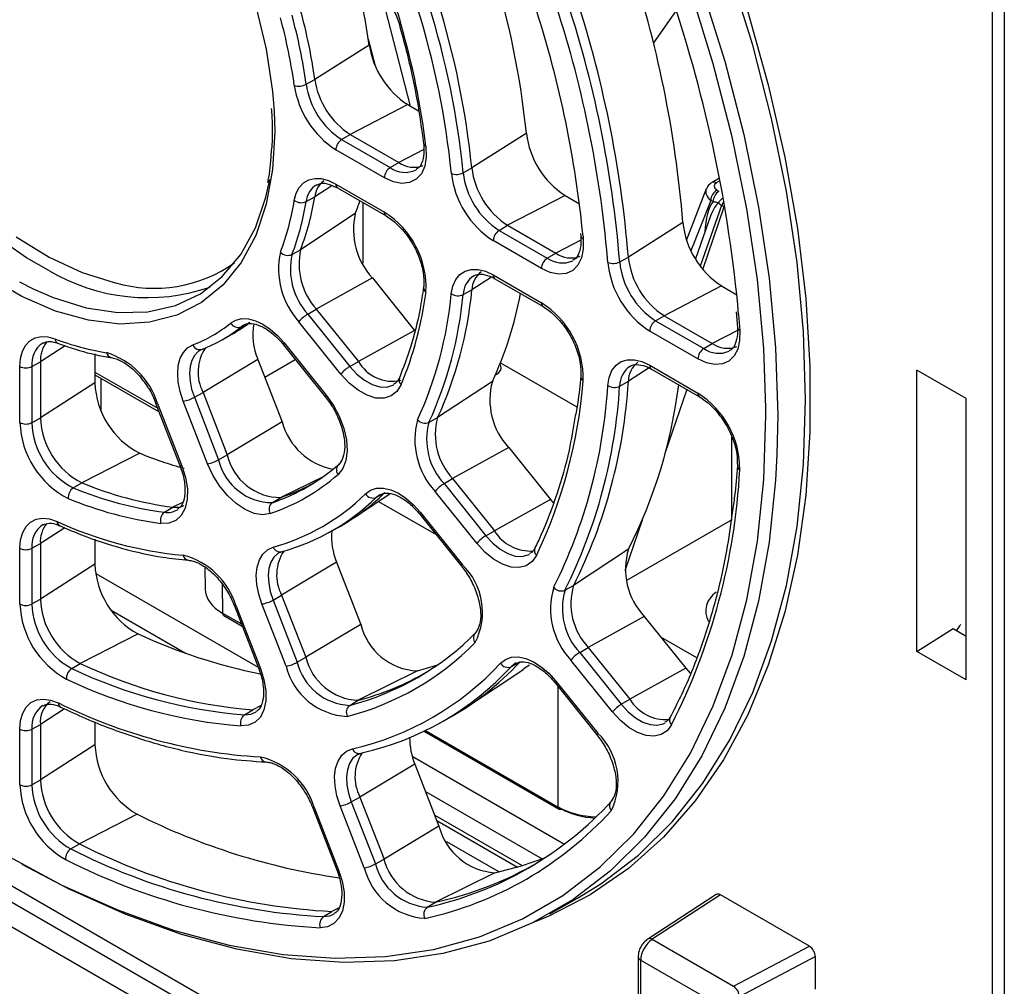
# Paper-space layout 'Sheet1' of a CAD drawing. Header units: millimetres. Extents: x 0 to 420, y 0 to 297.
# Tile 98 of 130: x 318 to 330, y 165 to 177. Entities that reach past the tile are written whole.
import ezdxf

# ---------------------------------------------------------------- set-up
doc = ezdxf.new("R2010")
doc.units = ezdxf.units.MM
doc.layers.add('SLD-0', color=179, linetype='Continuous')

psp = doc.layouts.new('Sheet1')

# ---------------------------------------------------------------- linework, layer by layer
at = {"layer": 'SLD-0', "color": 179, "linetype": 'Continuous', "lineweight": 25}
for p, q in [((329.382, 159.796), (329.382, 199.778)), ((329.523, 199.777), (329.523, 159.792)), ((267.044, 195.59), (328.477, 160.126)), ((266.846, 195.415), (328.279, 159.95)), ((326.554, 176.393), (326.283, 177.265)), ((326.089, 176.172), (325.821, 177.038)), ((320.69, 176.854), (320.814, 176.344)), ((325.65, 176.8), (325.382, 176.419)), ((326.496, 176.786), (326.738, 175.924)), ((322.03, 176.393), (321.386, 175.988)), ((326.777, 175.526), (326.554, 176.393)), ((320.814, 176.344), (320.889, 175.848)), ((326.311, 175.313), (326.089, 176.172)), ((321.284, 175.931), (321.386, 175.988)), ((326.738, 175.924), (326.933, 175.07)), ((320.889, 175.848), (320.907, 175.615)), ((322.483, 175.691), (321.804, 175.34)), ((322.483, 175.691), (322.612, 175.617)), ((326.952, 174.67), (326.777, 175.526)), ((321.704, 175.28), (321.804, 175.34)), ((321.804, 175.34), (322.377, 175.009)), ((323.883, 175.352), (323.24, 174.945)), ((321.704, 175.28), (322.277, 174.949)), ((326.484, 174.463), (326.311, 175.313)), ((322.208, 174.828), (321.635, 175.158)), ((322.699, 175.203), (322.703, 175.077)), ((322.277, 174.949), (322.377, 175.009)), ((322.703, 175.077), (322.685, 174.967)), ((326.933, 175.07), (327.081, 174.229)), ((322.582, 174.922), (322.589, 174.926)), ((322.645, 174.876), (322.584, 174.81)), ((322.685, 174.967), (322.645, 174.876)), ((323.138, 174.888), (323.24, 174.945)), ((320.811, 174.601), (320.857, 174.808)), ((321.204, 174.715), (321.253, 174.768)), ((321.253, 174.768), (321.315, 174.804)), ((321.315, 174.804), (321.386, 174.821)), ((321.386, 174.821), (321.464, 174.818)), ((321.464, 174.818), (321.548, 174.795)), ((321.548, 174.795), (321.635, 174.754)), ((321.635, 174.754), (322.208, 174.423)), ((322.314, 174.78), (322.208, 174.828)), ((322.415, 174.76), (322.314, 174.78)), ((322.506, 174.771), (322.415, 174.76)), ((322.584, 174.81), (322.506, 174.771)), ((326.162, 174.823), (326.075, 174.773)), ((321.145, 174.561), (321.167, 174.645)), ((321.167, 174.645), (321.204, 174.715)), ((321.656, 174.708), (322.228, 174.378)), ((326.007, 174.696), (325.772, 174.097)), ((326.13, 174.684), (326.156, 174.669)), ((327.078, 173.829), (326.952, 174.67)), ((320.686, 174.237), (320.811, 174.601)), ((321.284, 174.547), (321.386, 174.603)), ((324.34, 174.619), (323.661, 174.268)), ((324.34, 174.619), (324.511, 174.521)), ((326.085, 174.547), (326.059, 174.562)), ((321.865, 174.405), (321.219, 173.98)), ((326.218, 174.484), (326.188, 174.502)), ((326.609, 173.63), (326.484, 174.463)), ((325.73, 174.301), (325.087, 173.892)), ((326.058, 174.378), (325.878, 173.871)), ((320.513, 173.922), (320.686, 174.237)), ((323.561, 174.208), (323.661, 174.268)), ((323.561, 174.208), (324.13, 173.88)), ((323.661, 174.268), (324.231, 173.94)), ((324.523, 174.169), (324.526, 174.139)), ((327.081, 174.229), (327.18, 173.405)), ((317.865, 174.131), (318.254, 173.892)), ((324.061, 173.758), (323.492, 174.087)), ((324.526, 174.139), (324.526, 174.14)), ((324.555, 174.107), (324.555, 173.987)), ((321.118, 173.924), (321.219, 173.98)), ((324.13, 173.88), (324.231, 173.94)), ((324.555, 173.987), (324.533, 173.882)), ((318.254, 173.892), (318.641, 173.712)), ((320.295, 173.662), (320.513, 173.922)), ((324.533, 173.882), (324.491, 173.797)), ((324.985, 173.835), (325.087, 173.892)), ((327.154, 173.009), (327.078, 173.829)), ((318.641, 173.712), (319.021, 173.593)), ((323.1, 173.687), (323.161, 173.728)), ((323.161, 173.728), (323.234, 173.748)), ((323.234, 173.748), (323.315, 173.747)), ((323.315, 173.747), (323.402, 173.725)), ((323.402, 173.725), (323.492, 173.682)), ((324.164, 173.711), (324.061, 173.758)), ((324.263, 173.691), (324.164, 173.711)), ((324.353, 173.699), (324.263, 173.691)), ((324.43, 173.735), (324.353, 173.699)), ((324.491, 173.797), (324.43, 173.735)), ((319.021, 173.593), (319.034, 173.589)), ((320.037, 173.461), (320.295, 173.662)), ((322.066, 173.646), (321.405, 173.279)), ((322.066, 173.646), (322.563, 173.028)), ((323.017, 173.551), (323.051, 173.628)), ((323.051, 173.628), (323.1, 173.687)), ((323.492, 173.682), (324.061, 173.354)), ((323.512, 173.637), (324.082, 173.308)), ((326.684, 172.816), (326.609, 173.63)), ((318.064, 173.519), (318.299, 173.417)), ((322.998, 173.46), (323.017, 173.551)), ((323.138, 173.45), (323.24, 173.507)), ((326.188, 173.552), (325.509, 173.201)), ((326.188, 173.552), (326.367, 173.449)), ((318.299, 173.417), (318.688, 173.295)), ((319.742, 173.322), (320.037, 173.461)), ((327.18, 173.405), (327.229, 172.604)), ((318.688, 173.295), (319.062, 173.238)), ((319.062, 173.238), (319.415, 173.247)), ((319.415, 173.247), (319.742, 173.322)), ((321.304, 173.22), (321.405, 173.279)), ((321.405, 173.279), (321.902, 172.662)), ((326.358, 173.248), (326.373, 173.061)), ((320.394, 173.114), (320.455, 173.15)), ((320.455, 173.15), (320.526, 173.167)), ((320.526, 173.167), (320.605, 173.164)), ((320.605, 173.164), (320.689, 173.142)), ((320.689, 173.142), (320.775, 173.101)), ((321.696, 172.512), (321.199, 173.13)), ((321.304, 173.22), (321.801, 172.603)), ((325.409, 173.142), (325.509, 173.201)), ((325.409, 173.142), (325.977, 172.814)), ((325.509, 173.201), (326.077, 172.874)), ((320.493, 173.033), (320.596, 173.102)), ((320.548, 173.091), (320.518, 173.071)), ((320.775, 173.101), (320.862, 173.043)), ((320.862, 173.043), (320.946, 172.968)), ((322.563, 173.028), (321.902, 172.662)), ((325.907, 172.692), (325.34, 173.02)), ((326.402, 173.027), (326.4, 172.91)), ((327.179, 172.213), (327.154, 173.009)), ((317.974, 172.851), (318.024, 172.904)), ((318.024, 172.904), (318.086, 172.939)), ((318.086, 172.939), (318.157, 172.955)), ((318.157, 172.955), (318.236, 172.952)), ((318.186, 172.884), (318.176, 172.879)), ((318.236, 172.952), (318.32, 172.929)), ((320.269, 172.904), (320.371, 172.959)), ((320.946, 172.968), (321.024, 172.88)), ((326.4, 172.91), (326.377, 172.808)), ((317.915, 172.697), (317.938, 172.781)), ((317.938, 172.781), (317.974, 172.851)), ((319.799, 172.699), (319.836, 172.768)), ((319.836, 172.768), (319.886, 172.821)), ((319.886, 172.821), (319.948, 172.856)), ((320.062, 172.808), (320.037, 172.796)), ((321.017, 172.859), (321.513, 172.241)), ((321.024, 172.88), (321.521, 172.263)), ((325.977, 172.814), (326.077, 172.874)), ((326.377, 172.808), (326.334, 172.726)), ((326.709, 172.114), (326.684, 172.816)), ((317.907, 172.602), (317.915, 172.697)), ((318.048, 172.601), (318.15, 172.658)), ((318.15, 172.658), (318.15, 171.996)), ((318.793, 172.75), (318.793, 172.409)), ((319.776, 172.615), (319.799, 172.699)), ((320.716, 172.686), (320.068, 172.297)), ((320.716, 172.686), (321.002, 171.948)), ((320.797, 172.476), (321.157, 172.684)), ((321.801, 172.603), (321.902, 172.662)), ((324.942, 172.616), (325.004, 172.659)), ((325.004, 172.659), (325.077, 172.68)), ((325.077, 172.68), (325.16, 172.68)), ((325.16, 172.68), (325.248, 172.659)), ((325.248, 172.659), (325.34, 172.616)), ((326.009, 172.645), (325.907, 172.692)), ((326.273, 172.666), (326.196, 172.632)), ((326.334, 172.726), (326.273, 172.666)), ((317.907, 171.94), (317.907, 172.602)), ((318.048, 172.601), (318.048, 171.939)), ((319.769, 172.52), (319.776, 172.615)), ((323.584, 172.607), (323.575, 172.638)), ((323.578, 172.645), (324.48, 172.124)), ((324.861, 172.473), (324.894, 172.553)), ((324.894, 172.553), (324.942, 172.616)), ((325.34, 172.616), (325.907, 172.288)), ((325.36, 172.57), (325.928, 172.242)), ((326.107, 172.625), (326.009, 172.645)), ((326.196, 172.632), (326.107, 172.625)), ((327.229, 172.604), (327.229, 171.829)), ((329.073, 172.223), (328.491, 172.559)), ((328.491, 169.241), (328.491, 172.559)), ((318.793, 172.503), (319.55, 172.066)), ((318.864, 172.462), (318.864, 172.085)), ((319.776, 172.416), (319.769, 172.52)), ((321.793, 172.406), (321.696, 172.512)), ((323.482, 172.426), (322.836, 171.999)), ((323.53, 172.509), (323.517, 172.502)), ((324.845, 172.378), (324.861, 172.473)), ((324.985, 172.37), (325.087, 172.427)), ((318.793, 172.409), (318.15, 171.996)), ((319.798, 172.306), (319.776, 172.416)), ((319.835, 172.194), (319.798, 172.306)), ((321.898, 172.321), (321.793, 172.406)), ((322.004, 172.262), (321.898, 172.321)), ((322.357, 172.308), (322.288, 172.254)), ((322.406, 172.389), (322.357, 172.308)), ((320.122, 171.455), (319.835, 172.194)), ((319.966, 172.239), (320.068, 172.297)), ((319.966, 172.239), (320.252, 171.501)), ((320.068, 172.297), (320.354, 171.559)), ((321.513, 172.241), (321.571, 172.162)), ((321.521, 172.263), (321.607, 172.141)), ((322.108, 172.23), (322.004, 172.262)), ((322.204, 172.227), (322.108, 172.23)), ((322.288, 172.254), (322.204, 172.227)), ((327.154, 171.447), (327.179, 172.213)), ((329.073, 168.906), (329.073, 172.223)), ((319.509, 172.171), (319.796, 171.433)), ((319.532, 172.167), (319.818, 171.428)), ((321.607, 172.141), (321.677, 172.008)), ((318.048, 171.939), (318.15, 171.996)), ((321.677, 172.008), (321.729, 171.871)), ((322.734, 171.943), (322.836, 171.999)), ((321.002, 171.948), (320.354, 171.559)), ((321.729, 171.871), (321.76, 171.735)), ((321.76, 171.735), (321.769, 171.607)), ((327.229, 171.829), (327.18, 171.085)), ((321.769, 171.607), (321.754, 171.494)), ((323.675, 171.645), (323.013, 171.279)), ((323.675, 171.645), (324.167, 171.032)), ((319.321, 171.579), (318.637, 171.231)), ((320.252, 171.501), (320.354, 171.559)), ((321.754, 171.494), (321.718, 171.399)), ((326.841, 171.565), (326.825, 171.26)), ((309.314, 171.382), (329.382, 159.796)), ((319.818, 171.428), (319.862, 171.291)), ((320.185, 171.32), (320.122, 171.455)), ((321.718, 171.399), (321.661, 171.328)), ((327.078, 170.714), (327.154, 171.447)), ((319.862, 171.291), (319.883, 171.158)), ((320.264, 171.192), (320.185, 171.32)), ((322.912, 171.22), (323.013, 171.279)), ((323.013, 171.279), (323.506, 170.665)), ((326.825, 171.26), (326.749, 170.528)), ((318.537, 171.171), (318.637, 171.231)), ((319.883, 171.158), (319.881, 171.036)), ((320.357, 171.078), (320.264, 171.192)), ((321.986, 171.099), (322.046, 171.142)), ((322.046, 171.142), (322.117, 171.165)), ((322.117, 171.165), (322.197, 171.166)), ((322.197, 171.166), (322.284, 171.146)), ((322.284, 171.146), (322.373, 171.106)), ((322.912, 171.22), (323.405, 170.606)), ((319.881, 171.036), (319.857, 170.93)), ((320.459, 170.984), (320.357, 171.078)), ((320.887, 170.996), (320.986, 171.056)), ((321.84, 170.811), (322.274, 171.1)), ((322.112, 171.058), (322.213, 171.114)), ((322.161, 171.093), (322.112, 171.058)), ((322.373, 171.106), (322.463, 171.047)), ((322.463, 171.047), (322.551, 170.971)), ((323.3, 170.516), (322.808, 171.129)), ((324.167, 171.032), (323.506, 170.665)), ((324.167, 171.032), (324.202, 170.991)), ((327.18, 171.085), (327.081, 170.376)), ((319.614, 170.882), (319.713, 170.942)), ((319.713, 170.942), (319.794, 170.944)), ((319.794, 170.944), (319.847, 170.962)), ((319.857, 170.93), (319.811, 170.845)), ((320.566, 170.913), (320.459, 170.984)), ((320.671, 170.868), (320.566, 170.913)), ((322.139, 171.01), (322.819, 170.618)), ((322.551, 170.971), (322.633, 170.88)), ((318.033, 170.766), (318.099, 170.8)), ((318.099, 170.8), (318.175, 170.812)), ((318.175, 170.812), (318.258, 170.803)), ((318.258, 170.803), (318.347, 170.774)), ((319.811, 170.845), (319.746, 170.785)), ((320.771, 170.853), (320.671, 170.868)), ((320.861, 170.866), (320.771, 170.853)), ((322.625, 170.858), (323.118, 170.245)), ((322.633, 170.88), (323.125, 170.267)), ((326.308, 170.794), (325.066, 170.077)), ((317.94, 170.643), (317.98, 170.714)), ((317.98, 170.714), (318.033, 170.766)), ((319.664, 170.754), (319.57, 170.751)), ((319.746, 170.785), (319.664, 170.754)), ((321.553, 170.643), (321.655, 170.699)), ((326.952, 170.018), (327.078, 170.714)), ((317.916, 170.557), (317.94, 170.643)), ((318.793, 170.564), (318.793, 170.269)), ((323.405, 170.606), (323.506, 170.665)), ((317.907, 170.458), (317.916, 170.557)), ((317.907, 169.8), (317.907, 170.458)), ((318.048, 170.457), (318.15, 170.514)), ((318.048, 170.457), (318.048, 169.8)), ((318.15, 170.514), (318.15, 169.856)), ((320.83, 170.44), (320.897, 170.471)), ((323.395, 170.412), (323.3, 170.516)), ((325.088, 170.446), (324.441, 170.018)), ((326.749, 170.528), (326.624, 169.832)), ((320.734, 170.321), (320.775, 170.389)), ((320.775, 170.389), (320.83, 170.44)), ((321.009, 170.421), (320.966, 170.403)), ((323.497, 170.329), (323.395, 170.412)), ((323.601, 170.269), (323.497, 170.329)), ((324.003, 170.374), (323.951, 170.3)), ((327.081, 170.376), (326.933, 169.705)), ((318.793, 170.269), (318.15, 169.856)), ((320.091, 170.236), (320.094, 169.974)), ((320.697, 170.139), (320.707, 170.236)), ((320.707, 170.236), (320.734, 170.321)), ((321.644, 170.294), (320.996, 169.904)), ((321.644, 170.294), (321.929, 169.56)), ((323.118, 170.245), (323.176, 170.166)), ((323.703, 170.235), (323.601, 170.269)), ((323.797, 170.229), (323.703, 170.235)), ((323.881, 170.251), (323.797, 170.229)), ((323.951, 170.3), (323.881, 170.251)), ((318.802, 170.16), (320.719, 169.053)), ((320.703, 170.031), (320.697, 170.139)), ((320.726, 169.917), (320.703, 170.031)), ((324.339, 169.962), (324.441, 170.018)), ((326.777, 169.365), (326.952, 170.018)), ((320.764, 169.801), (320.726, 169.917)), ((320.894, 169.846), (320.996, 169.904)), ((320.996, 169.904), (321.281, 169.171)), ((318.048, 169.8), (318.15, 169.856)), ((320.438, 169.778), (320.722, 169.045)), ((320.46, 169.774), (320.745, 169.04)), ((321.048, 169.067), (320.764, 169.801)), ((320.894, 169.846), (321.179, 169.113)), ((326.624, 169.832), (326.448, 169.179)), ((318.983, 169.729), (319.871, 169.217)), ((320.312, 169.665), (320.531, 169.538)), ((325.275, 169.654), (324.614, 169.288)), ((325.275, 169.654), (325.767, 169.043)), ((326.933, 169.705), (326.738, 169.077)), ((321.929, 169.56), (321.281, 169.171)), ((319.301, 169.447), (318.619, 169.098)), ((325.894, 169.166), (325.471, 169.41)), ((328.491, 169.241), (328.919, 169.51)), ((328.919, 169.51), (329.073, 169.421)), ((324.513, 169.229), (324.614, 169.288)), ((324.614, 169.288), (325.105, 168.676)), ((326.554, 168.756), (326.777, 169.365)), ((321.179, 169.113), (321.281, 169.171)), ((323.637, 169.147), (323.709, 169.172)), ((323.709, 169.172), (323.79, 169.176)), ((323.79, 169.176), (323.877, 169.158)), ((324.513, 169.229), (325.004, 168.617)), ((326.448, 169.179), (326.225, 168.57)), ((329.073, 168.906), (328.491, 169.241)), ((318.519, 169.039), (318.619, 169.098)), ((322.598, 169.01), (322.81, 169.073)), ((322.81, 169.073), (322.824, 169.078)), ((323.578, 169.1), (323.637, 169.147)), ((323.705, 169.06), (323.807, 169.116)), ((323.756, 169.1), (323.705, 169.06)), ((323.761, 169.102), (323.756, 169.1)), ((323.922, 169.08), (323.871, 169.045)), ((323.877, 169.158), (323.968, 169.118)), ((323.968, 169.118), (324.06, 169.059)), ((324.06, 169.059), (324.149, 168.982)), ((324.9, 168.527), (324.408, 169.138)), ((326.738, 169.077), (326.496, 168.494)), ((320.745, 169.04), (320.787, 168.906)), ((322.598, 169.01), (321.898, 168.664)), ((323.187, 168.589), (323.84, 169.024)), ((323.871, 169.045), (323.84, 169.024)), ((324.149, 168.982), (324.233, 168.889)), ((325.767, 169.043), (325.105, 168.676)), ((325.767, 169.043), (325.818, 168.983)), ((320.787, 168.906), (320.809, 168.776)), ((324.226, 168.867), (324.717, 168.256)), ((324.233, 168.889), (324.725, 168.278)), ((320.809, 168.776), (320.809, 168.656)), ((326.283, 168.196), (326.554, 168.756)), ((317.982, 168.583), (318.038, 168.636)), ((318.038, 168.636), (318.106, 168.668)), ((318.106, 168.668), (318.184, 168.678)), ((318.184, 168.678), (318.27, 168.667)), ((318.27, 168.667), (318.36, 168.634)), ((318.388, 168.584), (318.389, 168.583)), ((320.809, 168.656), (320.787, 168.552)), ((321.799, 168.603), (321.898, 168.664)), ((325.004, 168.617), (325.105, 168.676)), ((317.916, 168.424), (317.941, 168.512)), ((317.941, 168.512), (317.982, 168.583)), ((320.557, 168.492), (320.657, 168.553)), ((320.689, 168.522), (320.697, 168.527)), ((320.787, 168.552), (320.745, 168.466)), ((324.993, 168.424), (324.9, 168.527)), ((326.225, 168.57), (325.954, 168.01)), ((326.496, 168.494), (326.208, 167.961)), ((317.907, 168.324), (317.916, 168.424)), ((318.048, 168.323), (318.15, 168.38)), ((318.15, 168.38), (318.15, 167.724)), ((318.793, 168.409), (318.793, 168.137)), ((320.606, 168.369), (320.516, 168.361)), ((320.684, 168.405), (320.606, 168.369)), ((320.745, 168.466), (320.684, 168.405)), ((322.837, 168.382), (322.938, 168.438)), ((325.093, 168.342), (324.993, 168.424)), ((325.597, 168.376), (325.544, 168.305)), ((317.907, 167.668), (317.907, 168.324)), ((318.048, 168.323), (318.048, 167.667)), ((322.677, 168.3), (324.272, 167.378)), ((324.717, 168.256), (324.775, 168.177)), ((325.196, 168.282), (325.093, 168.342)), ((325.296, 168.247), (325.196, 168.282)), ((325.39, 168.239), (325.296, 168.247)), ((325.474, 168.259), (325.39, 168.239)), ((325.544, 168.305), (325.474, 168.259)), ((318.793, 168.137), (318.15, 167.724)), ((325.967, 167.687), (326.283, 168.196)), ((321.661, 167.947), (321.705, 168.015)), ((321.705, 168.015), (321.762, 168.064)), ((321.762, 168.064), (321.832, 168.092)), ((321.943, 168.042), (321.886, 168.02)), ((322.537, 168.004), (324.333, 166.967)), ((325.954, 168.01), (325.638, 167.502)), ((320.81, 167.936), (320.811, 167.936)), ((321.633, 167.862), (321.661, 167.947)), ((322.568, 167.912), (321.92, 167.523)), ((322.568, 167.912), (322.852, 167.18)), ((326.208, 167.961), (325.876, 167.479)), ((321.621, 167.763), (321.633, 167.862)), ((318.048, 167.667), (318.15, 167.724)), ((321.627, 167.654), (321.621, 167.763)), ((321.649, 167.538), (321.627, 167.654)), ((325.607, 167.233), (325.967, 167.687)), ((321.688, 167.419), (321.649, 167.538)), ((322.694, 167.587), (324.07, 166.792)), ((321.818, 167.465), (321.92, 167.523)), ((321.818, 167.465), (322.102, 166.733)), ((321.92, 167.523), (322.204, 166.791)), ((325.638, 167.502), (325.278, 167.048)), ((325.876, 167.479), (325.502, 167.051)), ((319.29, 167.32), (318.609, 166.971)), ((321.362, 167.397), (321.646, 166.665)), ((321.384, 167.392), (321.668, 166.661)), ((321.971, 166.688), (321.688, 167.419)), ((325.205, 166.837), (325.607, 167.233)), ((322.852, 167.18), (322.204, 166.791)), ((318.509, 166.911), (318.609, 166.971)), ((325.278, 167.048), (324.876, 166.652)), ((325.502, 167.051), (325.088, 166.681)), ((318.479, 166.44), (317.933, 166.727)), ((322.102, 166.733), (322.204, 166.791)), ((323.827, 166.711), (324.101, 166.804)), ((324.763, 166.499), (325.205, 166.837)), ((321.668, 166.661), (321.71, 166.529)), ((323.512, 166.628), (322.813, 166.282)), ((323.512, 166.628), (323.827, 166.711)), ((324.876, 166.652), (324.435, 166.314)), ((325.088, 166.681), (324.636, 166.369)), ((321.71, 166.529), (321.732, 166.4)), ((324.488, 166.33), (324.763, 166.499)), ((319.151, 166.14), (318.479, 166.44)), ((321.732, 166.4), (321.732, 166.282)), ((321.732, 166.282), (321.712, 166.177)), ((322.714, 166.222), (322.813, 166.282)), ((324.435, 166.314), (323.957, 166.038)), ((324.636, 166.369), (324.148, 166.118)), ((324.16, 166.145), (324.488, 166.33)), ((326.122, 166.373), (325.315, 165.846)), ((326.174, 166.369), (325.369, 165.844)), ((327.223, 165.763), (326.174, 166.369)), ((321.49, 166.112), (321.589, 166.173)), ((321.712, 166.177), (321.672, 166.092)), ((319.816, 165.901), (319.151, 166.14)), ((321.613, 166.029), (321.538, 165.992)), ((321.672, 166.092), (321.613, 166.029)), ((323.957, 166.038), (323.444, 165.824)), ((324.148, 166.118), (323.975, 166.047)), ((321.538, 165.992), (321.45, 165.981)), ((320.469, 165.726), (319.816, 165.901)), ((323.444, 165.824), (322.899, 165.675)), ((325.369, 165.844), (326.329, 165.29)), ((321.108, 165.615), (320.469, 165.726)), ((326.329, 165.29), (327.223, 165.763)), ((321.728, 165.57), (321.108, 165.615)), ((322.326, 165.59), (321.728, 165.57)), ((322.899, 165.675), (322.326, 165.59)), ((325.203, 165.638), (325.203, 162.696)), ((326.185, 165.048), (325.232, 165.598)), ((325.232, 165.598), (325.232, 162.655)), ((327.294, 165.641), (326.396, 165.166)), ((327.294, 165.257), (327.294, 165.641))]:
    psp.add_line(p, q, dxfattribs=at)
at = {"layer": 'SLD-0', "color": 8, "linetype": 'Continuous', "lineweight": 25}
for p, q in [((325.954, 177.077), (326.225, 176.205)), ((322.171, 176.997), (322.514, 175.673)), ((322.381, 176.646), (322.382, 176.644)), ((322.382, 176.644), (322.387, 176.639)), ((322.387, 176.639), (322.395, 176.635)), ((322.395, 176.635), (322.406, 176.633)), ((322.102, 176.145), (322.021, 176.459)), ((326.225, 176.205), (326.448, 175.338)), ((320.907, 175.615), (320.914, 175.373)), ((320.914, 175.373), (320.889, 174.927)), ((326.448, 175.338), (326.624, 174.482)), ((322.675, 175.163), (322.377, 175.009)), ((320.889, 174.927), (320.814, 174.517)), ((326.168, 174.793), (326.125, 174.768)), ((321.589, 174.735), (321.386, 174.603)), ((320.814, 174.517), (320.69, 174.149)), ((321.952, 174.537), (321.952, 173.82)), ((326.059, 174.562), (325.825, 173.966)), ((326.188, 174.502), (325.934, 173.787)), ((325.966, 173.746), (326.218, 174.484)), ((326.624, 174.482), (326.749, 173.642)), ((317.987, 173.884), (317.59, 174.157)), ((320.69, 174.149), (320.52, 173.83)), ((324.527, 174.093), (324.231, 173.94)), ((324.552, 174.14), (324.555, 174.107)), ((318.248, 173.736), (317.987, 173.884)), ((320.52, 173.83), (320.306, 173.564)), ((324.845, 173.829), (324.841, 173.878)), ((317.932, 173.427), (317.533, 173.658)), ((317.902, 173.602), (318.064, 173.519)), ((323.471, 173.657), (323.24, 173.507)), ((326.749, 173.642), (326.825, 172.822)), ((320.306, 173.564), (320.052, 173.356)), ((318.329, 173.256), (317.932, 173.427)), ((320.052, 173.356), (319.76, 173.208)), ((318.715, 173.148), (318.329, 173.256)), ((319.087, 173.103), (318.715, 173.148)), ((319.437, 173.123), (319.087, 173.103)), ((319.76, 173.208), (319.437, 173.123)), ((326.388, 173.215), (326.402, 173.027)), ((320.518, 173.071), (320.555, 173.091)), ((326.373, 173.027), (326.077, 172.874)), ((318.443, 172.846), (318.15, 172.658)), ((320.009, 172.778), (319.967, 172.732)), ((320.037, 172.796), (320.009, 172.778)), ((321.019, 172.872), (321.016, 172.864)), ((321.016, 172.864), (321.017, 172.86)), ((321.017, 172.86), (321.017, 172.859)), ((321.024, 172.88), (321.019, 172.872)), ((326.825, 172.822), (326.85, 172.026)), ((319.935, 172.673), (319.915, 172.601)), ((319.967, 172.732), (319.935, 172.673)), ((318.793, 172.536), (319.534, 172.109)), ((319.915, 172.601), (319.909, 172.519)), ((321.801, 172.603), (321.884, 172.512)), ((325.331, 172.585), (325.087, 172.427)), ((319.909, 172.519), (319.915, 172.43)), ((319.915, 172.43), (319.934, 172.335)), ((321.884, 172.512), (321.974, 172.439)), ((321.974, 172.439), (322.065, 172.388)), ((323.53, 172.509), (323.527, 172.523)), ((319.934, 172.335), (319.966, 172.239)), ((322.065, 172.388), (322.154, 172.36)), ((322.154, 172.36), (322.237, 172.358)), ((322.237, 172.358), (322.309, 172.381)), ((322.309, 172.381), (322.318, 172.386)), ((325.777, 172.329), (325.519, 171.574)), ((321.515, 172.254), (321.513, 172.247)), ((321.513, 172.247), (321.513, 172.242)), ((321.513, 172.242), (321.513, 172.241)), ((321.521, 172.263), (321.515, 172.254)), ((319.51, 172.17), (319.509, 172.171)), ((319.514, 172.168), (319.51, 172.17)), ((319.522, 172.166), (319.514, 172.168)), ((319.532, 172.167), (319.522, 172.166)), ((326.71, 172.027), (326.709, 172.114)), ((326.684, 171.267), (326.71, 172.027)), ((326.85, 172.026), (326.841, 171.565)), ((326.308, 170.794), (326.308, 171.77)), ((319.796, 171.432), (319.796, 171.433)), ((319.801, 171.429), (319.796, 171.432)), ((319.808, 171.428), (319.801, 171.429)), ((319.818, 171.428), (319.808, 171.428)), ((321.492, 171.306), (320.986, 171.056)), ((326.609, 170.54), (326.684, 171.267)), ((319.826, 170.999), (319.713, 170.942)), ((322.624, 170.864), (322.627, 170.871)), ((322.625, 170.859), (322.624, 170.864)), ((322.625, 170.858), (322.625, 170.859)), ((322.627, 170.871), (322.633, 170.88)), ((318.437, 170.698), (318.15, 170.514)), ((325.251, 170.789), (325.047, 170.193)), ((323.405, 170.606), (323.487, 170.517)), ((323.487, 170.517), (323.574, 170.446)), ((323.574, 170.446), (323.663, 170.394)), ((326.484, 169.85), (326.609, 170.54)), ((320.904, 170.351), (320.868, 170.292)), ((320.951, 170.395), (320.904, 170.351)), ((320.966, 170.403), (320.951, 170.395)), ((323.663, 170.394), (323.75, 170.365)), ((323.75, 170.365), (323.832, 170.36)), ((323.832, 170.36), (323.904, 170.379)), ((323.904, 170.379), (323.922, 170.389)), ((320.846, 170.22), (320.837, 170.136)), ((320.868, 170.292), (320.846, 170.22)), ((323.117, 170.251), (323.12, 170.258)), ((323.118, 170.246), (323.117, 170.251)), ((323.118, 170.245), (323.118, 170.246)), ((323.12, 170.258), (323.125, 170.267)), ((320.837, 170.136), (320.843, 170.044)), ((320.294, 170.032), (320.299, 169.692)), ((320.843, 170.044), (320.862, 169.946)), ((320.862, 169.946), (320.894, 169.846)), ((320.438, 169.778), (320.438, 169.777)), ((320.438, 169.777), (320.442, 169.775)), ((320.442, 169.775), (320.45, 169.773)), ((320.45, 169.773), (320.46, 169.774)), ((326.311, 169.201), (326.484, 169.85)), ((320.299, 169.692), (320.521, 169.564)), ((326.089, 168.598), (326.311, 169.201)), ((320.722, 169.045), (320.723, 169.044)), ((320.723, 169.044), (320.727, 169.041)), ((320.727, 169.041), (320.735, 169.04)), ((320.735, 169.04), (320.745, 169.04)), ((324.225, 168.873), (324.227, 168.88)), ((324.225, 168.868), (324.225, 168.873)), ((324.226, 168.867), (324.225, 168.868)), ((324.227, 168.88), (324.233, 168.889)), ((324.26, 167.405), (324.26, 168.825)), ((320.747, 168.598), (320.657, 168.553)), ((325.004, 168.617), (325.085, 168.529)), ((325.821, 168.042), (326.089, 168.598)), ((318.435, 168.563), (318.15, 168.38)), ((320.557, 168.492), (320.634, 168.499)), ((320.634, 168.499), (320.689, 168.522)), ((325.085, 168.529), (325.17, 168.458)), ((325.17, 168.458), (325.258, 168.407)), ((325.258, 168.407), (325.344, 168.377)), ((325.344, 168.377), (325.425, 168.371)), ((325.425, 168.371), (325.497, 168.388)), ((325.497, 168.388), (325.52, 168.399)), ((322.695, 168.309), (324.26, 167.405)), ((324.716, 168.262), (324.719, 168.269)), ((324.717, 168.257), (324.716, 168.262)), ((324.717, 168.256), (324.717, 168.257)), ((324.719, 168.269), (324.725, 168.278)), ((321.882, 168.018), (321.833, 167.976)), ((321.886, 168.02), (321.882, 168.018)), ((325.507, 167.538), (325.821, 168.042)), ((321.795, 167.917), (321.771, 167.844)), ((321.833, 167.976), (321.795, 167.917)), ((321.771, 167.844), (321.761, 167.76)), ((321.761, 167.76), (321.766, 167.666)), ((321.766, 167.666), (321.785, 167.567)), ((321.785, 167.567), (321.818, 167.465)), ((325.15, 167.088), (325.507, 167.538)), ((321.362, 167.396), (321.362, 167.397)), ((321.366, 167.393), (321.362, 167.396)), ((321.374, 167.392), (321.366, 167.393)), ((321.384, 167.392), (321.374, 167.392)), ((322.802, 167.309), (323.834, 166.713)), ((322.826, 167.247), (323.78, 166.697)), ((324.751, 166.694), (325.15, 167.088)), ((322.943, 166.998), (323.563, 166.64)), ((317.732, 166.843), (318.403, 166.484)), ((321.646, 166.664), (321.646, 166.665)), ((321.65, 166.662), (321.646, 166.664)), ((321.658, 166.66), (321.65, 166.662)), ((321.668, 166.661), (321.658, 166.66)), ((324.313, 166.359), (324.751, 166.694)), ((318.403, 166.484), (319.07, 166.186)), ((323.838, 166.085), (324.313, 166.359)), ((319.07, 166.186), (319.73, 165.949)), ((321.565, 166.122), (321.614, 166.143)), ((321.667, 166.212), (321.589, 166.173)), ((321.49, 166.112), (321.565, 166.122)), ((323.33, 165.873), (323.838, 166.085)), ((319.73, 165.949), (320.378, 165.776)), ((322.789, 165.725), (323.33, 165.873)), ((320.378, 165.776), (321.012, 165.666)), ((322.221, 165.64), (322.789, 165.725)), ((321.012, 165.666), (321.627, 165.621)), ((321.627, 165.621), (322.221, 165.64))]:
    psp.add_line(p, q, dxfattribs=at)
at = {"layer": 'SLD-0', "color": 179, "linetype": 'Continuous', "lineweight": 25}
for centre, radius, start, end in [((312.471, 173.222), 13.303, 4.6499, 18.4794), ((321.549, 176.47), 0.873, 10.7733, 80.3281), ((314.023, 174.356), 9.911, 5.7707, 17.3586), ((315.58, 175.494), 6.512, 7.9365, 15.193), ((311.626, 172.748), 13.263, 4.8854, 18.4717), ((311.663, 172.752), 13.366, 4.6499, 18.4794), ((311.762, 172.808), 13.369, 4.6499, 18.4794), ((310.227, 171.76), 16.227, 5.1442, 18.6983), ((313.215, 173.885), 9.974, 5.7706, 17.3587), ((313.313, 173.941), 9.977, 5.7707, 17.3587), ((314.763, 175.028), 6.444, 7.9367, 15.1928), ((314.772, 175.023), 6.576, 7.9366, 15.1927), ((314.871, 175.08), 6.579, 7.9365, 15.1928), ((313.206, 173.889), 9.843, 5.7707, 17.3586), ((311.862, 172.914), 12.749, 5.5212, 17.7678), ((313.432, 174.052), 9.338, 7.0815, 16.0478), ((323.036, 176.545), 1.017, 188.5521, 237.0963), ((321.198, 176.093), 0.183, 253.2345, 298.0404), ((322.231, 176.081), 1.098, 188.5522, 237.0962), ((322.216, 176.071), 0.942, 188.552, 237.0963), ((322.314, 176.128), 0.938, 188.5521, 237.0962), ((324.89, 175.47), 1.013, 186.6893, 237.1549), ((321.789, 175.151), 0.154, 123.2304, 177.3469), ((322.554, 175.254), 0.302, 234.1592, 291.7136), ((322.362, 174.821), 0.154, 123.2304, 177.3469), ((323.058, 175.04), 0.172, 249.7354, 297.6589), ((324.085, 175.006), 1.094, 186.6893, 237.1548), ((324.07, 174.997), 0.939, 186.6896, 237.1546), ((324.168, 175.054), 0.935, 186.6893, 237.1547), ((321.649, 174.578), 0.264, 126.0891, 174.6109), ((326.213, 174.554), 0.154, 122.6306, 177.081), ((326.239, 174.539), 0.154, 122.6306, 177.081), ((318.181, 175.028), 3, 338.9578, 351.0442), ((318.26, 175.023), 3.062, 338.9581, 351.0443), ((321.226, 174.669), 0.135, 233.1629, 295.3757), ((318.361, 175.08), 3.063, 338.9581, 351.0444), ((319.323, 175.398), 2.729, 338.672, 342.0384), ((322.695, 174.219), 0.851, 167.3487, 222.3617), ((321.651, 173.534), 1.049, 357.0961, 57.9691), ((326.736, 174.402), 1.011, 185.7172, 237.1977), ((323.646, 174.079), 0.154, 123.2304, 177.3469), ((321.879, 173.749), 0.919, 167.3487, 222.3617), ((321.069, 174.034), 0.121, 223.9923, 293.9889), ((321.986, 173.808), 0.785, 167.3482, 222.362), ((324.408, 174.186), 0.303, 234.3018, 291.5715), ((321.887, 173.751), 0.788, 167.3483, 222.3619), ((324.215, 173.751), 0.154, 123.2304, 177.3469), ((324.908, 173.984), 0.167, 247.9785, 297.4511), ((325.931, 173.937), 1.092, 185.7171, 237.1978), ((325.916, 173.928), 0.936, 185.7174, 237.1975), ((326.014, 173.985), 0.932, 185.7172, 237.1977), ((319.41, 175.673), 2.259, 239.0187, 289.1593), ((323.516, 173.498), 0.276, 126.8571, 178.2573), ((318.385, 174.052), 4.352, 337.5358, 352.4666), ((318.603, 173.941), 4.658, 335.358, 354.6442), ((318.423, 173.889), 4.595, 335.3582, 354.6441), ((318.502, 173.885), 4.656, 335.358, 354.6443), ((323.077, 173.577), 0.141, 236.0819, 295.8195), ((319.565, 174.254), 4.323, 334.9832, 349.4377), ((323.496, 172.458), 1.059, 358.7311, 57.7682), ((319.361, 174.389), 1.641, 290.9612, 309.0497), ((319.563, 174.429), 1.677, 298.7864, 309.0468), ((320.48, 173.162), 0.0983, 208.787, 292.509), ((321.497, 172.891), 0.381, 120.3194, 141.2302), ((325.493, 173.013), 0.154, 123.2304, 177.3469), ((319.463, 174.371), 1.674, 290.9608, 309.0498), ((321.375, 172.975), 0.72, 169.4484, 203.6365), ((318.488, 172.68), 0.339, 141.7759, 183.6705), ((319.397, 175.728), 3, 248.9598, 261.0486), ((320.029, 172.888), 0.0869, 201.1768, 292.7679), ((320.521, 172.535), 0.512, 145.8844, 207.6439), ((326.061, 172.685), 0.154, 123.2304, 177.3469), ((326.254, 173.121), 0.304, 234.3824, 291.4905), ((318.656, 171.888), 0.919, 17.6363, 72.6548), ((322.303, 172.889), 0.461, 209.4371, 282.3906), ((325.37, 172.427), 0.283, 127.2877, 180.0544), ((317.978, 172.739), 0.154, 242.6581, 296.7651), ((321.993, 172.273), 0.381, 120.3207, 141.2308), ((324.279, 172.208), 0.826, 164.6753, 222.9749), ((318.628, 172.918), 5.947, 334.6712, 355.3311), ((318.846, 172.808), 6.253, 333.4994, 356.5029), ((319.763, 172.443), 0.971, 182.0303, 242.9045), ((318.666, 172.756), 6.19, 333.4993, 356.5029), ((318.745, 172.752), 6.251, 333.4994, 356.5029), ((324.922, 172.499), 0.144, 237.626, 296.05), ((319.856, 173.105), 5.869, 333.0658, 352.957), ((319.777, 172.571), 0.382, 278.7771, 299.6745), ((325.338, 171.389), 1.064, 359.6164, 57.6703), ((319.045, 172.028), 0.896, 182.0306, 242.9043), ((323.46, 171.737), 0.892, 164.6755, 222.9747), ((322.687, 172.05), 0.117, 221.4282, 293.6322), ((323.571, 171.798), 0.762, 164.6759, 222.9745), ((318.956, 171.977), 1.049, 182.0304, 242.9045), ((317.978, 172.077), 0.154, 242.6581, 296.7651), ((318.947, 171.971), 0.9, 182.0306, 242.9043), ((321.751, 172.151), 0.776, 195.1872, 258.9653), ((323.472, 171.741), 0.765, 164.6758, 222.9745), ((321.117, 176.001), 4.773, 247.8983, 254.5456), ((320.063, 171.832), 0.382, 278.7744, 299.6772), ((320.887, 171.647), 0.651, 192.9495, 270.0007), ((320.986, 171.704), 0.648, 192.9496, 270.0006), ((320.127, 173.221), 2.352, 288.8458, 311.1651), ((321.727, 171.383), 0.0856, 127.1323, 219.7097), ((318.871, 171.788), 7.542, 333.0956, 356.9067), ((320.091, 173.124), 2.385, 288.8461, 311.1648), ((318.615, 171.057), 0.137, 124.4435, 185.7002), ((320.176, 175.134), 4.289, 247.5374, 262.4711), ((320.275, 175.193), 4.288, 247.5374, 262.4711), ((320.223, 173.29), 2.361, 288.8628, 299.7743), ((323.105, 170.89), 0.381, 120.3205, 141.2291), ((320.14, 175.064), 4.35, 247.5373, 262.4712), ((320.216, 172.907), 2.53, 285.6243, 314.3865), ((320.318, 172.89), 2.564, 285.6242, 314.3867), ((320.415, 172.952), 2.572, 298.8204, 314.3749), ((322.073, 171.152), 0.102, 211.0968, 292.6007), ((320.947, 170.917), 0.0997, 127.4565, 210.3072), ((319.684, 170.786), 0.119, 126.1538, 197.0289), ((318.482, 170.537), 0.334, 140.313, 183.9447), ((320.262, 174.949), 4.594, 245.3593, 264.6492), ((322.356, 170.594), 0.772, 174.9872, 202.8652), ((323.598, 170.277), 0.381, 120.3191, 141.2304), ((323.93, 170.92), 0.495, 211.0039, 274.3432), ((317.978, 170.594), 0.154, 242.6581, 296.7651), ((320.976, 170.498), 0.0835, 198.9345, 293.0392), ((325.866, 170.212), 0.813, 163.2564, 223.3177), ((319.607, 169.513), 0.892, 17.0233, 75.328), ((321.449, 170.143), 0.512, 146.6635, 207.7893), ((319.772, 170.307), 0.98, 182.2315, 241.2691), ((322.586, 169.703), 0.78, 332.6024, 46.2487), ((325.047, 169.741), 0.878, 163.2567, 223.3175), ((324.294, 170.068), 0.115, 220.131, 293.4612), ((325.159, 169.802), 0.75, 163.256, 223.318), ((325.061, 169.745), 0.753, 163.2563, 223.3179), ((326.263, 169.716), 0.262, 122.2475, 207.8682), ((318.966, 169.842), 1.059, 182.2313, 241.2693), ((317.978, 169.937), 0.154, 242.6581, 296.7651), ((318.955, 169.835), 0.908, 182.2316, 241.2692), ((319.053, 169.892), 0.905, 182.2316, 241.2691), ((320.705, 170.178), 0.382, 278.7769, 299.6762), ((320.329, 169.689), 0.0299, 174.8803, 234.4779), ((322.63, 169.732), 0.722, 193.748, 267.4035), ((321.989, 175.24), 6.386, 245.1123, 258.7591), ((320.98, 171.745), 3.246, 284.613, 315.3978), ((323.341, 169.399), 0.0829, 126.8912, 221.495), ((320.943, 171.647), 3.28, 284.6132, 315.3976), ((321.928, 169.329), 0.666, 193.7481, 267.4035), ((324.705, 168.899), 0.381, 120.3205, 141.2294), ((321.135, 174.415), 5.882, 244.6724, 265.3361), ((320.99, 169.444), 0.382, 278.7769, 299.6762), ((321.806, 169.253), 0.78, 193.7481, 267.4035), ((321.829, 169.272), 0.669, 193.7482, 267.4034), ((321.068, 171.431), 3.425, 282.8937, 317.117), ((321.171, 171.414), 3.459, 282.8938, 317.117), ((321.262, 171.481), 3.475, 298.8509, 317.0968), ((323.665, 169.155), 0.103, 212.3013, 292.6725), ((318.598, 168.921), 0.142, 124.0914, 183.3535), ((321.036, 174.357), 5.884, 244.6724, 265.3361), ((321.074, 171.818), 3.26, 284.6335, 300.1329), ((321, 174.286), 5.945, 244.6724, 265.336), ((318.451, 168.41), 0.303, 128.4162, 185.7116), ((321.122, 174.172), 6.188, 243.5004, 266.5081), ((321.861, 168.522), 0.102, 127.3695, 208.4614), ((325.197, 168.288), 0.381, 120.3184, 141.2311), ((325.531, 168.933), 0.497, 211.146, 274.1621), ((320.626, 168.399), 0.116, 126.4302, 199.0526), ((317.978, 168.461), 0.154, 242.6581, 296.7651), ((324.173, 167.709), 0.792, 333.9935, 45.8334), ((319.777, 168.177), 0.985, 182.3297, 240.3835), ((323.342, 168.227), 0.836, 180.2607, 202.1207), ((321.91, 168.117), 0.0817, 197.7762, 293.2204), ((322.371, 167.762), 0.51, 146.6368, 207.9255), ((320.543, 167.14), 0.878, 16.68, 76.7476), ((318.971, 167.711), 1.064, 182.3295, 240.3837), ((317.978, 167.805), 0.154, 242.6581, 296.7651), ((318.96, 167.704), 0.913, 182.3297, 240.3837), ((319.058, 167.761), 0.909, 182.3298, 240.3836), ((321.629, 167.797), 0.382, 278.7769, 299.676), ((321.831, 170.271), 4.144, 282.3034, 317.7074), ((324.945, 167.417), 0.0814, 126.7288, 222.4771), ((322.806, 174.33), 7.842, 243.3618, 261.7165), ((321.794, 170.173), 4.178, 282.3032, 317.7075), ((324.285, 167.404), 0.0288, 244.0783, 307.233), ((323.563, 167.36), 0.733, 194.1635, 266.0121), ((321.992, 173.639), 7.477, 243.0965, 266.912), ((318.589, 166.791), 0.144, 123.8968, 182.0373), ((321.893, 173.58), 7.479, 243.0965, 266.912), ((321.857, 173.51), 7.54, 243.0965, 266.912), ((321.913, 167.065), 0.382, 278.7746, 299.677), ((322.761, 166.9), 0.679, 194.1635, 266.0121), ((322.86, 166.957), 0.677, 194.1634, 266.0122), ((321.923, 170.352), 4.166, 282.3299, 300.3278), ((322.739, 166.882), 0.792, 194.1635, 266.0121), ((322.777, 166.139), 0.104, 127.3047, 207.4359), ((321.558, 166.021), 0.114, 126.569, 200.1515), ((326.234, 165.158), 0.163, 2.7637, 54.3057)]:
    psp.add_arc(centre, radius, start, end, dxfattribs=at)
at = {"layer": 'SLD-0', "color": 8, "linetype": 'Continuous', "lineweight": 25}
for centre, radius, start, end in [((322.709, 175.241), 0.0395, 193.4348, 255.5657), ((322.453, 175.189), 0.297, 233.7678, 295.8723), ((321.542, 174.524), 0.259, 120.8408, 174.9447), ((321.682, 174.748), 0.0481, 172.8322, 235.8567), ((326.096, 174.728), 0.0493, 53.7084, 115.0085), ((326.263, 174.476), 0.127, 116.8296, 153.9408), ((326.349, 174.445), 0.17, 142.7048, 160.5887), ((322.255, 174.417), 0.0481, 172.8348, 235.8348), ((324.568, 174.148), 0.0427, 191.4208, 252.4019), ((319.492, 175.183), 1.658, 253.9801, 304.8832), ((324.307, 174.123), 0.3, 234.0572, 294.1959), ((323.41, 173.443), 0.272, 122.1644, 178.5938), ((323.541, 173.677), 0.0494, 173.7801, 234.9089), ((322.731, 173.533), 0.0607, 177.8817, 237.9285), ((324.11, 173.348), 0.0494, 173.7816, 234.6782), ((326.417, 173.069), 0.0443, 190.0472, 250.78), ((318.381, 172.931), 0.0607, 182.3373, 245.2699), ((318.347, 172.631), 0.301, 124.5942, 185.7669), ((326.153, 173.058), 0.301, 234.1277, 294.2385), ((319.002, 172.779), 0.073, 190.2987, 256.266), ((325.263, 172.372), 0.279, 122.9979, 180.3799), ((325.387, 172.61), 0.0481, 172.8322, 235.8567), ((322.455, 172.445), 0.074, 160.9008, 228.9018), ((324.583, 172.484), 0.0572, 178.9996, 240.2547), ((325.955, 172.282), 0.0481, 172.8348, 235.8348), ((326.429, 171.43), 0.0554, 180.4137, 241.5276), ((319.649, 171.101), 0.222, 260.7522, 301.5018), ((318.343, 170.488), 0.297, 122.8769, 186.0996), ((318.403, 170.773), 0.0567, 179.5246, 242.147), ((324.055, 170.431), 0.0768, 157.9471, 227.1432), ((319.908, 170.392), 0.0765, 192.5275, 260.0159), ((318.343, 168.355), 0.297, 123.5848, 186.1353), ((318.415, 168.632), 0.0546, 178.0013, 240.5838), ((325.651, 168.432), 0.0782, 156.1437, 226.2047), ((320.821, 168.013), 0.0782, 193.6393, 262.0227), ((324.29, 167.403), 0.0299, 174.8803, 234.4779), ((325.34, 165.8), 0.0529, 56.6577, 118.0707), ((325.252, 165.643), 0.0496, 185.2244, 246.1251)]:
    psp.add_arc(centre, radius, start, end, dxfattribs=at)
at = {"layer": 'SLD-0', "color": 179, "linetype": 'Continuous', "lineweight": 25}
for centre, major_axis, ratio, start_param, end_param in [((326.201, 174.725), (0.103, -0.006), 0.573368, 2.419203, 3.98702), ((326.331, 174.547), (0.2, -0.032), 0.441094, 3.652502, 3.992569), ((323.379, 172.596), (0.207, -0.011), 0.573368, 5.560796, 6.47142), ((320.794, 169.978), (0.7, 0.001), 0.577251, 3.149569, 3.926204), ((329.062, 169.436), (0.101, 0.172), 0.582398, 1.172637, 1.61122), ((324.755, 167.643), (0.64, 0), 0.577332, 3.927031, 4.615256), ((326.174, 166.287), (-0.0501, 0.0866), 0.577117, 5.49675, 6.313733), ((325.37, 165.681), (0.096, 0.175), 0.562064, 0.781613, 2.343684), ((327.223, 165.681), (-0.0501, 0.0866), 0.577644, 3.925972, 5.496305)]:
    psp.add_ellipse(centre, major_axis=major_axis, ratio=ratio, start_param=start_param, end_param=end_param, dxfattribs=at)
at = {"layer": 'SLD-0', "color": 8, "linetype": 'Continuous', "lineweight": 25}
for centre, major_axis, ratio, start_param, end_param in [((326.201, 174.643), (0.199, -0.037), 0.660964, 3.01827, 4.047575), ((326.201, 174.023), (-0.044, 0.567), 0.366125, 0.364346, 1.252599), ((326.13, 173.983), (0.053, 0.559), 0.266666, 0.220235, 0.812664), ((324.755, 167.692), (0.7, 0), 0.578188, 3.927031, 4.643002)]:
    psp.add_ellipse(centre, major_axis=major_axis, ratio=ratio, start_param=start_param, end_param=end_param, dxfattribs=at)
at = {"layer": 'SLD-0', "color": 179, "linetype": 'Continuous', "lineweight": 25}
for points, knots in [([(322.305, 176.838), (322.33, 176.782), (322.36, 176.718), (322.378, 176.655), (322.381, 176.647)], [0, 0, 0, 0, 0.872838, 1, 1, 1, 1]), ([(322.381, 176.647), (322.41, 176.541), (322.494, 176.235), (322.597, 175.759), (322.647, 175.399), (322.67, 175.232)], [0, 0, 0, 0, 0.21983, 0.638325, 1, 1, 1, 1]), ([(320.873, 175.647), (320.878, 175.584), (320.884, 175.504), (320.884, 175.429), (320.884, 175.413)], [0, 0, 0, 0, 0.801048, 1, 1, 1, 1]), ([(320.884, 175.413), (320.885, 175.339), (320.885, 175.234), (320.872, 175.138), (320.869, 175.11)], [0, 0, 0, 0, 0.71174, 1, 1, 1, 1]), ([(322.67, 175.232), (322.673, 175.205), (322.679, 175.126), (322.66, 175.019), (322.624, 174.949), (322.593, 174.934), (322.584, 174.929)], [0, 0, 0, 0, 0.175919, 0.5121321, 0.8480834, 1, 1, 1, 1]), ([(320.869, 175.11), (320.862, 175.002), (320.855, 174.884), (320.83, 174.782), (320.828, 174.773)], [0, 0, 0, 0, 0.915769, 1, 1, 1, 1]), ([(321.411, 174.741), (321.421, 174.747), (321.45, 174.767), (321.529, 174.767), (321.613, 174.728), (321.656, 174.708)], [0, 0, 0, 0, 0.194823, 0.58682, 1, 1, 1, 1]), ([(326.075, 174.773), (326.056, 174.76), (326.026, 174.739), (326.013, 174.706), (326.009, 174.695)], [0, 0, 0, 0, 0.651174, 1, 1, 1, 1]), ([(326.149, 174.532), (326.143, 174.533), (326.124, 174.539), (326.101, 174.544), (326.085, 174.547)], [0, 0, 0, 0, 0.323049, 1, 1, 1, 1]), ([(322.228, 174.378), (322.251, 174.364), (322.316, 174.322), (322.426, 174.218), (322.54, 174.06), (322.626, 173.882), (322.672, 173.709), (322.678, 173.595), (322.672, 173.545), (322.671, 173.536)], [0, 0, 0, 0, 0.090235, 0.265764, 0.443185, 0.621472, 0.79899, 0.964722, 1, 1, 1, 1]), ([(324.526, 174.139), (324.527, 174.113), (324.531, 174.036), (324.507, 173.935), (324.471, 173.871), (324.439, 173.859), (324.429, 173.855)], [0, 0, 0, 0, 0.176905, 0.514964, 0.853951, 1, 1, 1, 1]), ([(323.266, 173.669), (323.272, 173.674), (323.297, 173.694), (323.364, 173.695), (323.45, 173.671), (323.501, 173.643), (323.512, 173.637)], [0, 0, 0, 0, 0.119701, 0.517078, 0.89562, 1, 1, 1, 1]), ([(322.671, 173.536), (322.657, 173.451), (322.619, 173.204), (322.529, 172.841), (322.431, 172.586), (322.385, 172.469)], [0, 0, 0, 0, 0.219896, 0.638915, 1, 1, 1, 1]), ([(324.082, 173.308), (324.104, 173.294), (324.169, 173.253), (324.279, 173.148), (324.393, 172.99), (324.478, 172.813), (324.528, 172.633), (324.527, 172.534), (324.526, 172.485)], [0, 0, 0, 0, 0.092543, 0.272567, 0.454535, 0.637388, 0.819451, 1, 1, 1, 1]), ([(320.548, 173.09), (320.552, 173.092), (320.576, 173.108), (320.635, 173.115), (320.748, 173.087), (320.876, 173.008), (320.968, 172.919), (321.011, 172.866), (321.017, 172.859)], [0, 0, 0, 0, 0.040342, 0.277302, 0.500034, 0.738277, 0.96386, 1, 1, 1, 1]), ([(326.373, 173.061), (326.374, 173.035), (326.376, 172.959), (326.35, 172.861), (326.315, 172.803), (326.284, 172.791), (326.276, 172.788)], [0, 0, 0, 0, 0.1819, 0.52957, 0.878987, 1, 1, 1, 1]), ([(318.186, 172.879), (318.206, 172.888), (318.248, 172.907), (318.319, 172.886), (318.355, 172.876)], [0, 0, 0, 0, 0.497234, 1, 1, 1, 1]), ([(318.355, 172.876), (318.425, 172.851), (318.619, 172.782), (318.829, 172.732), (318.968, 172.71), (318.986, 172.707)], [0, 0, 0, 0, 0.326524, 0.911647, 1, 1, 1, 1]), ([(318.986, 172.707), (319.004, 172.704), (319.059, 172.692), (319.169, 172.633), (319.302, 172.518), (319.377, 172.413), (319.414, 172.36)], [0, 0, 0, 0, 0.14374, 0.428844, 0.713976, 1, 1, 1, 1]), ([(325.113, 172.603), (325.117, 172.606), (325.14, 172.626), (325.203, 172.628), (325.291, 172.607), (325.346, 172.578), (325.36, 172.57)], [0, 0, 0, 0, 0.084063, 0.485125, 0.862152, 1, 1, 1, 1]), ([(322.385, 172.469), (322.378, 172.454), (322.359, 172.416), (322.333, 172.399), (322.317, 172.39)], [0, 0, 0, 0, 0.3911824, 1, 1, 1, 1]), ([(324.526, 172.485), (324.516, 172.381), (324.499, 172.213), (324.468, 172.057), (324.457, 171.998)], [0, 0, 0, 0, 0.6215376, 1, 1, 1, 1]), ([(319.414, 172.36), (319.414, 172.36), (319.451, 172.312), (319.481, 172.243), (319.506, 172.179), (319.509, 172.171)], [0, 0, 0, 0, 0.002335, 0.874383, 1, 1, 1, 1]), ([(325.928, 172.242), (325.95, 172.228), (326.016, 172.187), (326.125, 172.082), (326.24, 171.924), (326.325, 171.747), (326.373, 171.572), (326.373, 171.476), (326.373, 171.43)], [0, 0, 0, 0, 0.093845, 0.276393, 0.460914, 0.646334, 0.830953, 1, 1, 1, 1]), ([(321.571, 172.162), (321.571, 172.162), (321.609, 172.11), (321.67, 171.99), (321.729, 171.812), (321.746, 171.648), (321.724, 171.52), (321.689, 171.466), (321.668, 171.447), (321.666, 171.444)], [0, 0, 0, 0, 0.001193, 0.198412, 0.395725, 0.590659, 0.782248, 0.975633, 1, 1, 1, 1]), ([(324.457, 171.998), (324.435, 171.869), (324.382, 171.552), (324.248, 171.088), (324.104, 170.71), (324.008, 170.51), (323.984, 170.46)], [0, 0, 0, 0, 0.225525, 0.557206, 0.88906, 1, 1, 1, 1]), ([(319.796, 171.433), (319.807, 171.403), (319.838, 171.314), (319.861, 171.172), (319.849, 171.033), (319.812, 170.946), (319.777, 170.924), (319.762, 170.915)], [0, 0, 0, 0, 0.123564, 0.361884, 0.597053, 0.830128, 1, 1, 1, 1]), ([(326.373, 171.43), (326.364, 171.31), (326.35, 171.121), (326.322, 170.942), (326.311, 170.876)], [0, 0, 0, 0, 0.631207, 1, 1, 1, 1]), ([(322.16, 171.091), (322.183, 171.1), (322.228, 171.117), (322.339, 171.094), (322.466, 171.022), (322.564, 170.932), (322.614, 170.872), (322.625, 170.858)], [0, 0, 0, 0, 0.233097, 0.459442, 0.701848, 0.930368, 1, 1, 1, 1]), ([(326.311, 170.876), (326.291, 170.725), (326.241, 170.356), (326.112, 169.808), (325.932, 169.232), (325.748, 168.789), (325.621, 168.544), (325.58, 168.464)], [0, 0, 0, 0, 0.16582, 0.405163, 0.644563, 0.884084, 1, 1, 1, 1]), ([(318.182, 170.734), (318.204, 170.743), (318.248, 170.761), (318.326, 170.745), (318.371, 170.726), (318.377, 170.723)], [0, 0, 0, 0, 0.46632, 0.925387, 1, 1, 1, 1]), ([(318.377, 170.723), (318.463, 170.687), (318.712, 170.58), (319.12, 170.448), (319.541, 170.353), (319.796, 170.327), (319.896, 170.317)], [0, 0, 0, 0, 0.165521, 0.479802, 0.794046, 1, 1, 1, 1]), ([(323.984, 170.46), (323.976, 170.446), (323.959, 170.414), (323.934, 170.401), (323.92, 170.394)], [0, 0, 0, 0, 0.432677, 1, 1, 1, 1]), ([(319.896, 170.317), (319.914, 170.314), (319.966, 170.307), (320.075, 170.256), (320.208, 170.147), (320.329, 169.998), (320.402, 169.867), (320.432, 169.793), (320.438, 169.778)], [0, 0, 0, 0, 0.10515, 0.31561, 0.524954, 0.734912, 0.946287, 1, 1, 1, 1]), ([(323.176, 170.166), (323.176, 170.166), (323.214, 170.114), (323.275, 169.994), (323.334, 169.816), (323.351, 169.653), (323.329, 169.522), (323.295, 169.478), (323.278, 169.455)], [0, 0, 0, 0, 0.001226, 0.203926, 0.406722, 0.607073, 0.803986, 1, 1, 1, 1]), ([(323.761, 169.099), (323.782, 169.108), (323.824, 169.126), (323.931, 169.106), (324.059, 169.036), (324.161, 168.945), (324.213, 168.882), (324.226, 168.867)], [0, 0, 0, 0, 0.217695, 0.444083, 0.686717, 0.926634, 1, 1, 1, 1]), ([(320.722, 169.045), (320.733, 169.015), (320.765, 168.926), (320.788, 168.784), (320.776, 168.645), (320.739, 168.56), (320.706, 168.538), (320.692, 168.53)], [0, 0, 0, 0, 0.125337, 0.367076, 0.605617, 0.842033, 1, 1, 1, 1]), ([(318.18, 168.6), (318.202, 168.609), (318.247, 168.627), (318.329, 168.61), (318.378, 168.589), (318.388, 168.584)], [0, 0, 0, 0, 0.454117, 0.887245, 1, 1, 1, 1]), ([(318.388, 168.584), (318.488, 168.538), (318.777, 168.405), (319.252, 168.226), (319.807, 168.068), (320.329, 167.969), (320.658, 167.946), (320.811, 167.936)], [0, 0, 0, 0, 0.11965, 0.346913, 0.574192, 0.801351, 1, 1, 1, 1]), ([(325.58, 168.464), (325.572, 168.45), (325.555, 168.422), (325.531, 168.411), (325.518, 168.405)], [0, 0, 0, 0, 0.459498, 1, 1, 1, 1]), ([(324.775, 168.177), (324.775, 168.176), (324.813, 168.124), (324.874, 168.004), (324.933, 167.826), (324.95, 167.663), (324.929, 167.537), (324.897, 167.492), (324.882, 167.47)], [0, 0, 0, 0, 0.001245, 0.207066, 0.412983, 0.616419, 0.816363, 1, 1, 1, 1]), ([(320.811, 167.936), (320.828, 167.934), (320.88, 167.929), (320.987, 167.882), (321.121, 167.777), (321.244, 167.63), (321.321, 167.496), (321.354, 167.417), (321.362, 167.397)], [0, 0, 0, 0, 0.103093, 0.310682, 0.516221, 0.722147, 0.929547, 1, 1, 1, 1]), ([(321.646, 166.665), (321.656, 166.635), (321.688, 166.546), (321.711, 166.404), (321.699, 166.265), (321.661, 166.178), (321.626, 166.156), (321.612, 166.147)], [0, 0, 0, 0, 0.123295, 0.361096, 0.595753, 0.828319, 1, 1, 1, 1]), ([(325.315, 165.846), (325.299, 165.834), (325.264, 165.807), (325.225, 165.744), (325.205, 165.684), (325.203, 165.649), (325.203, 165.638)], [0, 0, 0, 0, 0.252287, 0.553442, 0.864432, 1, 1, 1, 1])]:
    psp.add_open_spline(points, degree=3, knots=knots, dxfattribs=at)

doc.saveas('drawing.dxf')
